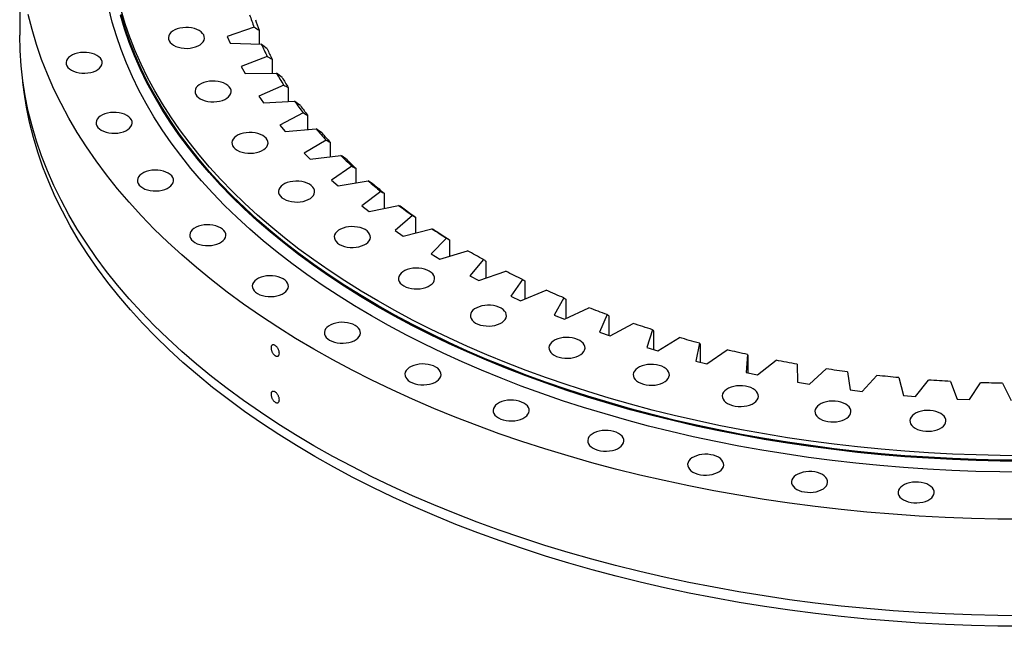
# Model space of a CAD drawing. Header units: millimetres. Extents: x -360 to 6550, y 5580 to 10595.
# Tile 7 of 12: x 3832 to 4541, y 7737 to 8173. Entities that reach past the tile are written whole.
import ezdxf

# ---------------------------------------------------------------- set-up
doc = ezdxf.new("R2010")
doc.units = ezdxf.units.MM
doc.header["$LTSCALE"] = 20

msp = doc.modelspace()

# ---------------------------------------------------------------- linework, layer by layer
at = {"color": 7, "linetype": 'Continuous', "lineweight": 25}
for p, q in [((3832.03, 8231.45), (3832.03, 8162.05)), ((4000.8, 8167.85), (3981.33, 8161.27)), ((4004.42, 8165.81), (4004.42, 8155.73)), ((3981.33, 8161.27), (3983.42, 8156.34)), ((3983.42, 8156.34), (4005.95, 8155.69)), ((4010.23, 8146.86), (3991.56, 8139.56)), ((4013.7, 8144.96), (4013.7, 8134.89)), ((3991.56, 8139.56), (3994.21, 8134.71)), ((3994.21, 8134.71), (4016.76, 8134.92)), ((4022.04, 8126.28), (4004.24, 8118.28)), ((4025.35, 8124.5), (4025.35, 8114.4)), ((4004.24, 8118.28), (4007.44, 8113.54)), ((4007.44, 8113.54), (4029.92, 8114.61)), ((4036.18, 8106.19), (4019.34, 8097.53)), ((4039.31, 8104.54), (4039.31, 8094.33)), ((4019.34, 8097.53), (4023.07, 8092.93)), ((4023.07, 8092.93), (4045.38, 8094.85)), ((4052.59, 8086.69), (4036.78, 8077.4)), ((4055.53, 8085.15), (4055.53, 8074.78)), ((4036.78, 8077.4), (4041.03, 8072.95)), ((4041.03, 8072.95), (4063.07, 8075.72)), ((4071.19, 8067.85), (4056.48, 8057.98)), ((4073.93, 8066.42), (4073.93, 8055.82)), ((4056.48, 8057.98), (4061.23, 8053.71)), ((4061.23, 8053.71), (4082.91, 8057.31)), ((4091.92, 8049.77), (4078.37, 8039.36)), ((4094.44, 8048.44), (4094.44, 8037.54)), ((4078.37, 8039.36), (4083.6, 8035.27)), ((4083.6, 8035.27), (4104.81, 8039.7)), ((4114.66, 8032.51), (4102.34, 8021.61)), ((4116.96, 8031.28), (4116.96, 8019.99)), ((4108.02, 8017.73), (4128.68, 8022.96)), ((4102.34, 8021.61), (4108.02, 8017.73)), ((4139.34, 8016.17), (4128.28, 8004.82)), ((4141.4, 8015.01), (4141.4, 8003.26)), ((4128.28, 8004.82), (4134.4, 8001.16)), ((4134.4, 8001.16), (4154.42, 8007.17)), ((4165.83, 8000.79), (4156.1, 7989.05)), ((4167.64, 7999.72), (4167.64, 7987.39)), ((4156.1, 7989.05), (4162.62, 7985.64)), ((4162.62, 7985.64), (4181.91, 7992.39)), ((4194.02, 7986.47), (4185.66, 7974.37)), ((4195.58, 7985.45), (4195.58, 7972.44)), ((4185.66, 7974.37), (4192.56, 7971.22)), ((4192.56, 7971.22), (4211.03, 7978.69)), ((4223.79, 7973.25), (4216.83, 7960.86)), ((4225.09, 7972.29), (4225.09, 7958.45)), ((4216.83, 7960.86), (4224.08, 7957.98)), ((4224.08, 7957.98), (4241.65, 7966.14)), ((4255.01, 7961.19), (4249.48, 7948.57)), ((4256.04, 7960.28), (4256.04, 7946.31)), ((4257.04, 7945.97), (4273.65, 7954.78)), ((4249.48, 7948.57), (4257.04, 7945.97)), ((4287.54, 7950.35), (4283.47, 7937.55)), ((4288.3, 7949.47), (4288.3, 7936.13)), ((4291.31, 7935.24), (4306.87, 7944.67)), ((4321.24, 7940.78), (4318.65, 7927.85)), ((4321.73, 7939.92), (4321.73, 7927.08)), ((4283.47, 7937.55), (4291.31, 7935.24)), ((4326.74, 7925.84), (4341.18, 7935.85)), ((4355.97, 7932.52), (4354.86, 7919.51)), ((4356.17, 7931.67), (4356.17, 7919.24)), ((4318.65, 7927.85), (4326.74, 7925.84)), ((4363.16, 7917.82), (4376.43, 7928.35)), ((4391.56, 7925.59), (4391.94, 7912.57)), ((4354.86, 7919.51), (4363.16, 7917.82)), ((4400.42, 7911.2), (4412.45, 7922.22)), ((4427.87, 7920.04), (4429.74, 7907.07)), ((4438.36, 7906.02), (4449.1, 7917.47)), ((4391.94, 7912.57), (4400.42, 7911.2)), ((4464.74, 7915.89), (4468.09, 7903.01)), ((4476.8, 7902.3), (4486.21, 7914.13)), ((4501.99, 7913.15), (4506.82, 7900.43)), ((4515.59, 7900.05), (4523.63, 7912.22)), ((4539.49, 7911.84), (4545.75, 7899.33)), ((4429.74, 7907.07), (4438.36, 7906.02)), ((4468.09, 7903.01), (4476.8, 7902.3)), ((4506.82, 7900.43), (4515.59, 7900.05))]:
    msp.add_line(p, q, dxfattribs=at)
at = {"color": 7, "linetype": 'Continuous', "lineweight": 25, "flags": 128}
for points in [[(4555.03, 7847.93), (4537.63, 7848.06), (4520.25, 7848.45), (4502.89, 7849.11), (4485.57, 7850.03), (4468.29, 7851.21), (4451.08, 7852.65), (4433.93, 7854.35), (4416.87, 7856.31), (4399.9, 7858.53), (4383.04, 7861), (4366.3, 7863.72), (4349.68, 7866.7), (4333.21, 7869.93), (4316.89, 7873.41), (4300.73, 7877.13), (4284.75, 7881.09), (4268.95, 7885.3), (4253.35, 7889.74), (4237.95, 7894.41), (4222.78, 7899.32), (4207.83, 7904.46), (4193.11, 7909.81), (4178.65, 7915.39), (4164.44, 7921.19), (4150.5, 7927.2), (4136.84, 7933.42), (4123.47, 7939.84), (4110.39, 7946.46), (4097.61, 7953.28), (4085.15, 7960.28), (4073.02, 7967.48), (4061.21, 7974.85), (4049.74, 7982.4), (4038.61, 7990.12), (4027.84, 7998.01), (4017.43, 8006.06), (4007.39, 8014.26), (3997.73, 8022.61), (3988.45, 8031.1), (3979.55, 8039.73), (3971.05, 8048.49), (3962.95, 8057.38), (3955.26, 8066.39), (3947.98, 8075.51), (3941.11, 8084.73), (3934.66, 8094.06), (3928.64, 8103.48), (3923.05, 8112.99), (3917.89, 8122.58), (3913.17, 8132.25), (3908.89, 8141.98), (3905.05, 8151.78), (3901.65, 8161.63), (3898.71, 8171.53), (3896.21, 8181.46)], [(4555.03, 7859.76), (4537.8, 7859.89), (4520.59, 7860.28), (4503.4, 7860.93), (4486.25, 7861.84), (4469.14, 7863.01), (4452.09, 7864.44), (4435.12, 7866.12), (4418.22, 7868.06), (4401.42, 7870.26), (4384.72, 7872.71), (4368.14, 7875.41), (4351.69, 7878.36), (4335.38, 7881.55), (4319.22, 7884.99), (4303.22, 7888.68), (4287.39, 7892.6), (4271.75, 7896.77), (4256.3, 7901.17), (4241.06, 7905.8), (4226.03, 7910.65), (4211.22, 7915.74), (4196.65, 7921.05), (4182.33, 7926.57), (4168.26, 7932.31), (4154.46, 7938.26), (4140.93, 7944.42), (4127.69, 7950.77), (4114.74, 7957.33), (4102.09, 7964.08), (4089.75, 7971.02), (4077.73, 7978.14), (4066.04, 7985.45), (4054.68, 7992.92), (4043.66, 8000.57), (4033, 8008.38), (4022.69, 8016.35), (4012.75, 8024.47), (4003.18, 8032.73), (3993.99, 8041.15), (3985.18, 8049.69), (3976.76, 8058.37), (3968.74, 8067.17), (3961.13, 8076.09), (3953.91, 8085.12), (3947.11, 8094.25), (3940.73, 8103.49), (3934.77, 8112.82), (3929.23, 8122.24), (3924.12, 8131.73), (3919.45, 8141.31), (3915.21, 8150.94), (3911.41, 8160.64), (3908.04, 8170.4), (3905.13, 8180.2)], [(4555.03, 7814.07), (4536.1, 7814.22), (4517.19, 7814.65), (4498.3, 7815.36), (4479.45, 7816.36), (4460.66, 7817.65), (4441.92, 7819.21), (4423.27, 7821.06), (4404.71, 7823.2), (4386.25, 7825.61), (4367.9, 7828.3), (4349.68, 7831.26), (4331.61, 7834.5), (4313.68, 7838.01), (4295.93, 7841.8), (4278.35, 7845.85), (4260.96, 7850.16), (4243.77, 7854.73), (4226.79, 7859.57), (4210.04, 7864.65), (4193.53, 7869.99), (4177.26, 7875.58), (4161.25, 7881.41), (4145.51, 7887.48), (4130.06, 7893.79), (4114.89, 7900.32), (4100.03, 7907.09), (4085.48, 7914.08), (4071.25, 7921.28), (4057.35, 7928.7), (4043.79, 7936.32), (4030.58, 7944.15), (4017.73, 7952.17), (4005.25, 7960.39), (3993.15, 7968.79), (3981.43, 7977.37), (3970.11, 7986.12), (3959.18, 7995.05), (3948.67, 8004.13), (3938.57, 8013.37), (3928.89, 8022.76), (3919.64, 8032.3), (3910.83, 8041.97), (3902.46, 8051.77), (3894.53, 8061.69), (3887.06, 8071.73), (3880.05, 8081.88), (3873.5, 8092.13), (3867.41, 8102.48), (3861.8, 8112.91), (3856.66, 8123.43), (3852, 8134.02), (3847.83, 8144.68), (3844.13, 8155.39), (3840.93, 8166.16), (3838.21, 8176.97)], [(4555.03, 7855.8), (4537.79, 7855.93), (4520.56, 7856.32), (4503.36, 7856.97), (4486.19, 7857.88), (4469.07, 7859.05), (4452.01, 7860.48), (4435.02, 7862.17), (4418.12, 7864.11), (4401.3, 7866.3), (4384.59, 7868.75), (4368, 7871.46), (4351.54, 7874.41), (4335.21, 7877.61), (4319.04, 7881.05), (4303.03, 7884.74), (4287.19, 7888.67), (4271.53, 7892.83), (4256.07, 7897.23), (4240.82, 7901.87), (4225.78, 7906.73), (4210.96, 7911.82), (4196.38, 7917.13), (4182.05, 7922.66), (4167.97, 7928.4), (4154.16, 7934.36), (4140.62, 7940.52), (4127.36, 7946.88), (4114.4, 7953.44), (4101.74, 7960.2), (4089.4, 7967.14), (4077.37, 7974.27), (4065.67, 7981.58), (4054.3, 7989.06), (4043.28, 7996.71), (4032.6, 8004.53), (4022.29, 8012.5), (4012.34, 8020.63), (4002.76, 8028.9), (3993.56, 8037.32), (3984.75, 8045.87), (3976.33, 8054.56), (3968.3, 8063.36), (3960.67, 8072.29), (3953.46, 8081.33), (3946.65, 8090.47), (3940.26, 8099.71), (3934.3, 8109.05), (3928.76, 8118.47), (3923.64, 8127.98), (3918.96, 8137.56), (3914.72, 8147.2), (3910.92, 8156.91), (3907.55, 8166.67), (3904.63, 8176.48)], [(4555.03, 7856.5), (4537.8, 7856.63), (4520.59, 7857.02), (4503.4, 7857.67), (4486.25, 7858.58), (4469.14, 7859.75), (4452.09, 7861.17), (4435.12, 7862.86), (4418.22, 7864.8), (4401.42, 7866.99), (4384.72, 7869.44), (4368.14, 7872.14), (4351.69, 7875.09), (4335.38, 7878.29), (4319.22, 7881.73), (4303.22, 7885.41), (4287.39, 7889.34), (4271.75, 7893.5), (4256.3, 7897.9), (4241.06, 7902.53), (4226.03, 7907.39), (4211.22, 7912.47), (4196.65, 7917.78), (4182.33, 7923.3), (4168.26, 7929.04), (4154.46, 7934.99), (4140.93, 7941.15), (4127.69, 7947.51), (4114.74, 7954.07), (4102.09, 7960.82), (4089.75, 7967.75), (4077.73, 7974.88), (4066.04, 7982.18), (4054.68, 7989.66), (4043.66, 7997.3), (4033, 8005.11), (4022.69, 8013.08), (4012.75, 8021.2), (4003.18, 8029.47), (3993.99, 8037.88), (3985.18, 8046.43), (3976.76, 8055.1), (3968.74, 8063.9), (3961.13, 8072.82), (3953.91, 8081.85), (3947.11, 8090.99), (3940.73, 8100.22), (3934.77, 8109.55), (3929.23, 8118.97), (3924.12, 8128.47), (3919.45, 8138.04), (3915.21, 8147.68), (3911.41, 8157.38), (3908.04, 8167.13), (3905.13, 8176.93)], [(3942.84, 8154.86), (3944.48, 8154.06), (3946.32, 8153.43), (3948.32, 8152.97), (3950.43, 8152.72), (3952.57, 8152.67), (3954.7, 8152.82), (3956.76, 8153.18), (3958.69, 8153.72), (3960.44, 8154.44), (3961.95, 8155.32), (3963.2, 8156.33), (3964.14, 8157.44), (3964.76, 8158.63), (3965.02, 8159.86), (3964.93, 8161.1), (3964.49, 8162.31), (3963.71, 8163.46), (3962.61, 8164.53), (3961.23, 8165.47), (3959.59, 8166.28), (3957.74, 8166.91), (3955.74, 8167.36), (3953.64, 8167.61), (3951.5, 8167.67), (3949.37, 8167.51), (3947.31, 8167.16), (3945.38, 8166.61), (3943.63, 8165.89), (3942.11, 8165.02), (3940.87, 8164.01), (3939.92, 8162.9), (3939.31, 8161.71), (3939.04, 8160.48), (3939.13, 8159.24), (3939.57, 8158.03), (3940.35, 8156.87), (3941.45, 8155.81), (3942.84, 8154.86)], [(4555.03, 7744.67), (4536.1, 7744.81), (4517.19, 7745.24), (4498.3, 7745.96), (4479.45, 7746.96), (4460.66, 7748.24), (4441.92, 7749.81), (4423.27, 7751.66), (4404.71, 7753.79), (4386.25, 7756.2), (4367.9, 7758.89), (4349.68, 7761.86), (4331.61, 7765.1), (4313.68, 7768.61), (4295.93, 7772.39), (4278.35, 7776.44), (4260.96, 7780.75), (4243.77, 7785.33), (4226.79, 7790.16), (4210.04, 7795.25), (4193.53, 7800.59), (4177.26, 7806.17), (4161.25, 7812), (4145.51, 7818.07), (4130.06, 7824.38), (4114.89, 7830.92), (4100.03, 7837.68), (4085.48, 7844.67), (4071.25, 7851.87), (4057.35, 7859.29), (4043.79, 7866.92), (4030.58, 7874.74), (4017.73, 7882.77), (4005.25, 7890.98), (3993.15, 7899.38), (3981.43, 7907.96), (3970.11, 7916.72), (3959.18, 7925.64), (3948.67, 7934.73), (3938.57, 7943.97), (3928.89, 7953.36), (3919.64, 7962.89), (3910.83, 7972.56), (3902.46, 7982.36), (3894.53, 7992.28), (3887.06, 8002.32), (3880.05, 8012.47), (3873.5, 8022.72), (3867.41, 8033.07), (3861.8, 8043.51), (3856.66, 8054.02), (3852, 8064.61), (3847.83, 8075.27), (3844.13, 8085.99), (3840.93, 8096.76), (3838.21, 8107.57), (3835.99, 8118.42), (3834.26, 8129.3), (3833.02, 8140.2), (3832.27, 8151.12), (3832.03, 8162.05)], [(3869.23, 8137), (3870.87, 8136.2), (3872.72, 8135.56), (3874.72, 8135.11), (3876.82, 8134.86), (3878.96, 8134.81), (3881.09, 8134.96), (3883.15, 8135.31), (3885.08, 8135.86), (3886.83, 8136.58), (3888.35, 8137.45), (3889.59, 8138.46), (3890.54, 8139.58), (3891.15, 8140.76), (3891.42, 8141.99), (3891.33, 8143.23), (3890.89, 8144.44), (3890.11, 8145.6), (3889.01, 8146.66), (3887.62, 8147.61), (3885.98, 8148.41), (3884.14, 8149.05), (3882.14, 8149.5), (3880.03, 8149.75), (3877.89, 8149.8), (3875.76, 8149.65), (3873.7, 8149.29), (3871.77, 8148.75), (3870.02, 8148.03), (3868.51, 8147.15), (3867.26, 8146.14), (3866.32, 8145.03), (3865.7, 8143.84), (3865.44, 8142.61), (3865.53, 8141.38), (3865.97, 8140.16), (3866.75, 8139.01), (3867.85, 8137.94), (3869.23, 8137)], [(4555.03, 7737.08), (4536.13, 7737.22), (4517.24, 7737.65), (4498.38, 7738.37), (4479.56, 7739.36), (4460.79, 7740.65), (4442.08, 7742.21), (4423.45, 7744.06), (4404.91, 7746.19), (4386.48, 7748.6), (4368.16, 7751.28), (4349.97, 7754.24), (4331.92, 7757.48), (4314.02, 7760.99), (4296.28, 7764.76), (4278.73, 7768.81), (4261.36, 7773.11), (4244.2, 7777.68), (4227.25, 7782.51), (4210.52, 7787.59), (4194.03, 7792.92), (4177.78, 7798.5), (4161.8, 7804.32), (4146.08, 7810.39), (4130.65, 7816.68), (4115.5, 7823.21), (4100.66, 7829.97), (4086.12, 7836.94), (4071.91, 7844.14), (4058.03, 7851.54), (4044.5, 7859.16), (4031.31, 7866.97), (4018.48, 7874.99), (4006.01, 7883.19), (3993.93, 7891.58), (3982.23, 7900.15), (3970.92, 7908.89), (3960.01, 7917.8), (3949.51, 7926.88), (3939.42, 7936.1), (3929.76, 7945.48), (3920.52, 7955), (3911.72, 7964.66), (3903.36, 7974.44), (3895.45, 7984.35), (3887.99, 7994.38), (3880.98, 8004.51), (3874.44, 8014.75), (3868.36, 8025.08), (3862.76, 8035.5), (3857.63, 8046.01), (3852.98, 8056.58), (3848.8, 8067.22), (3845.12, 8077.93), (3841.92, 8088.68), (3839.2, 8099.48), (3836.98, 8110.31), (3835.25, 8121.18), (3834.37, 8128.48)], [(3962.04, 8116.39), (3963.68, 8115.58), (3965.53, 8114.95), (3967.53, 8114.5), (3969.63, 8114.24), (3971.77, 8114.19), (3973.9, 8114.35), (3975.96, 8114.7), (3977.89, 8115.25), (3979.64, 8115.97), (3981.15, 8116.84), (3982.4, 8117.85), (3983.35, 8118.96), (3983.96, 8120.15), (3984.22, 8121.38), (3984.13, 8122.62), (3983.69, 8123.83), (3982.91, 8124.99), (3981.81, 8126.05), (3980.43, 8127), (3978.79, 8127.8), (3976.94, 8128.43), (3974.94, 8128.88), (3972.84, 8129.14), (3970.7, 8129.19), (3968.57, 8129.04), (3966.51, 8128.68), (3964.58, 8128.14), (3962.83, 8127.42), (3961.31, 8126.54), (3960.07, 8125.53), (3959.12, 8124.42), (3958.51, 8123.23), (3958.25, 8122), (3958.33, 8120.76), (3958.78, 8119.55), (3959.56, 8118.4), (3960.65, 8117.33), (3962.04, 8116.39)], [(3890.78, 8093.82), (3892.42, 8093.02), (3894.26, 8092.39), (3896.26, 8091.94), (3898.36, 8091.68), (3900.51, 8091.63), (3902.64, 8091.79), (3904.7, 8092.14), (3906.63, 8092.68), (3908.37, 8093.4), (3909.89, 8094.28), (3911.14, 8095.29), (3912.08, 8096.4), (3912.69, 8097.59), (3912.96, 8098.82), (3912.87, 8100.06), (3912.43, 8101.27), (3911.65, 8102.43), (3910.55, 8103.49), (3909.16, 8104.44), (3907.53, 8105.24), (3905.68, 8105.87), (3903.68, 8106.32), (3901.58, 8106.58), (3899.43, 8106.63), (3897.3, 8106.48), (3895.25, 8106.12), (3893.32, 8105.58), (3891.57, 8104.86), (3890.05, 8103.98), (3888.8, 8102.97), (3887.86, 8101.86), (3887.25, 8100.67), (3886.98, 8099.44), (3887.07, 8098.2), (3887.51, 8096.99), (3888.29, 8095.84), (3889.39, 8094.77), (3890.78, 8093.82)], [(3988.58, 8079.39), (3990.22, 8078.59), (3992.07, 8077.96), (3994.07, 8077.51), (3996.17, 8077.25), (3998.31, 8077.2), (4000.44, 8077.35), (4002.5, 8077.71), (4004.43, 8078.25), (4006.18, 8078.97), (4007.7, 8079.85), (4008.94, 8080.86), (4009.89, 8081.97), (4010.5, 8083.16), (4010.77, 8084.39), (4010.68, 8085.63), (4010.24, 8086.84), (4009.46, 8088), (4008.36, 8089.06), (4006.97, 8090.01), (4005.33, 8090.81), (4003.49, 8091.44), (4001.49, 8091.89), (3999.39, 8092.15), (3997.24, 8092.2), (3995.11, 8092.04), (3993.05, 8091.69), (3991.12, 8091.15), (3989.38, 8090.43), (3987.86, 8089.55), (3986.61, 8088.54), (3985.67, 8087.43), (3985.05, 8086.24), (3984.79, 8085.01), (3984.88, 8083.77), (3985.32, 8082.56), (3986.1, 8081.4), (3987.2, 8080.34), (3988.58, 8079.39)], [(3920.56, 8052.32), (3922.2, 8051.52), (3924.04, 8050.88), (3926.04, 8050.43), (3928.15, 8050.18), (3930.29, 8050.13), (3932.42, 8050.28), (3934.48, 8050.63), (3936.41, 8051.18), (3938.16, 8051.9), (3939.67, 8052.77), (3940.92, 8053.78), (3941.86, 8054.9), (3942.48, 8056.08), (3942.74, 8057.31), (3942.65, 8058.55), (3942.21, 8059.76), (3941.43, 8060.92), (3940.33, 8061.98), (3938.95, 8062.93), (3937.31, 8063.73), (3935.46, 8064.37), (3933.46, 8064.82), (3931.36, 8065.07), (3929.22, 8065.12), (3927.09, 8064.97), (3925.03, 8064.61), (3923.1, 8064.07), (3921.35, 8063.35), (3919.83, 8062.47), (3918.59, 8061.47), (3917.64, 8060.35), (3917.03, 8059.16), (3916.77, 8057.93), (3916.85, 8056.7), (3917.29, 8055.48), (3918.07, 8054.33), (3919.17, 8053.26), (3920.56, 8052.32)], [(4022.14, 8044.35), (4023.77, 8043.55), (4025.62, 8042.91), (4027.62, 8042.46), (4029.72, 8042.21), (4031.86, 8042.16), (4034, 8042.31), (4036.05, 8042.66), (4037.98, 8043.21), (4039.73, 8043.93), (4041.25, 8044.81), (4042.5, 8045.81), (4043.44, 8046.93), (4044.05, 8048.12), (4044.32, 8049.35), (4044.23, 8050.58), (4043.79, 8051.8), (4043.01, 8052.95), (4041.91, 8054.02), (4040.52, 8054.96), (4038.88, 8055.76), (4037.04, 8056.4), (4035.04, 8056.85), (4032.94, 8057.1), (4030.79, 8057.15), (4028.66, 8057), (4026.6, 8056.65), (4024.67, 8056.1), (4022.93, 8055.38), (4021.41, 8054.51), (4020.16, 8053.5), (4019.22, 8052.38), (4018.6, 8051.2), (4018.34, 8049.97), (4018.43, 8048.73), (4018.87, 8047.51), (4019.65, 8046.36), (4020.75, 8045.29), (4022.14, 8044.35)], [(3958.21, 8012.99), (3959.85, 8012.19), (3961.69, 8011.56), (3963.69, 8011.11), (3965.79, 8010.85), (3967.94, 8010.8), (3970.07, 8010.96), (3972.13, 8011.31), (3974.05, 8011.85), (3975.8, 8012.57), (3977.32, 8013.45), (3978.57, 8014.46), (3979.51, 8015.57), (3980.12, 8016.76), (3980.39, 8017.99), (3980.3, 8019.23), (3979.86, 8020.44), (3979.08, 8021.6), (3977.98, 8022.66), (3976.59, 8023.61), (3974.95, 8024.41), (3973.11, 8025.04), (3971.11, 8025.49), (3969.01, 8025.75), (3966.86, 8025.8), (3964.73, 8025.65), (3962.67, 8025.29), (3960.75, 8024.75), (3959, 8024.03), (3957.48, 8023.15), (3956.23, 8022.14), (3955.29, 8021.03), (3954.68, 8019.84), (3954.41, 8018.61), (3954.5, 8017.37), (3954.94, 8016.16), (3955.72, 8015.01), (3956.82, 8013.94), (3958.21, 8012.99)], [(4062.27, 8011.69), (4063.91, 8010.89), (4065.75, 8010.26), (4067.75, 8009.81), (4069.86, 8009.55), (4072, 8009.5), (4074.13, 8009.66), (4076.19, 8010.01), (4078.12, 8010.55), (4079.87, 8011.27), (4081.38, 8012.15), (4082.63, 8013.16), (4083.57, 8014.27), (4084.19, 8015.46), (4084.45, 8016.69), (4084.36, 8017.93), (4083.92, 8019.14), (4083.14, 8020.3), (4082.04, 8021.36), (4080.66, 8022.31), (4079.02, 8023.11), (4077.17, 8023.74), (4075.17, 8024.19), (4073.07, 8024.45), (4070.93, 8024.5), (4068.8, 8024.35), (4066.74, 8023.99), (4064.81, 8023.45), (4063.06, 8022.73), (4061.54, 8021.85), (4060.3, 8020.84), (4059.35, 8019.73), (4058.74, 8018.54), (4058.47, 8017.31), (4058.56, 8016.07), (4059, 8014.86), (4059.78, 8013.7), (4060.88, 8012.64), (4062.27, 8011.69)], [(4165.83, 8000.79), (4164.39, 8001.58), (4162.95, 8002.37), (4161.51, 8003.16), (4160.09, 8003.96), (4158.66, 8004.76), (4157.24, 8005.56), (4155.83, 8006.36), (4154.42, 8007.17)], [(4108.49, 7981.84), (4110.13, 7981.04), (4111.97, 7980.4), (4113.97, 7979.95), (4116.07, 7979.7), (4118.22, 7979.65), (4120.35, 7979.8), (4122.41, 7980.15), (4124.34, 7980.7), (4126.08, 7981.42), (4127.6, 7982.29), (4128.85, 7983.3), (4129.79, 7984.42), (4130.4, 7985.6), (4130.67, 7986.83), (4130.58, 7988.07), (4130.14, 7989.29), (4129.36, 7990.44), (4128.26, 7991.51), (4126.87, 7992.45), (4125.23, 7993.25), (4123.39, 7993.89), (4121.39, 7994.34), (4119.29, 7994.59), (4117.14, 7994.64), (4115.01, 7994.49), (4112.96, 7994.14), (4111.03, 7993.59), (4109.28, 7992.87), (4107.76, 7992), (4106.51, 7990.99), (4105.57, 7989.87), (4104.96, 7988.68), (4104.69, 7987.45), (4104.78, 7986.22), (4105.22, 7985), (4106, 7983.85), (4107.1, 7982.78), (4108.49, 7981.84)], [(4003.24, 7976.35), (4004.88, 7975.55), (4006.73, 7974.92), (4008.73, 7974.47), (4010.83, 7974.21), (4012.97, 7974.16), (4015.1, 7974.32), (4017.16, 7974.67), (4019.09, 7975.21), (4020.84, 7975.93), (4022.36, 7976.81), (4023.6, 7977.82), (4024.55, 7978.93), (4025.16, 7980.12), (4025.42, 7981.35), (4025.34, 7982.59), (4024.89, 7983.8), (4024.11, 7984.96), (4023.02, 7986.02), (4021.63, 7986.97), (4019.99, 7987.77), (4018.14, 7988.4), (4016.14, 7988.85), (4014.04, 7989.11), (4011.9, 7989.16), (4009.77, 7989.01), (4007.71, 7988.65), (4005.78, 7988.11), (4004.03, 7987.39), (4002.52, 7986.51), (4001.27, 7985.5), (4000.32, 7984.39), (3999.71, 7983.2), (3999.45, 7981.97), (3999.54, 7980.73), (3999.98, 7979.52), (4000.76, 7978.36), (4001.86, 7977.3), (4003.24, 7976.35)], [(4194.02, 7986.47), (4192.49, 7987.2), (4190.97, 7987.93), (4189.44, 7988.67), (4187.93, 7989.4), (4186.42, 7990.15), (4184.91, 7990.89), (4183.41, 7991.64), (4181.91, 7992.39)], [(4223.79, 7973.25), (4222.18, 7973.92), (4220.58, 7974.59), (4218.97, 7975.27), (4217.38, 7975.95), (4215.78, 7976.63), (4214.19, 7977.31), (4212.61, 7978), (4211.03, 7978.69)], [(4160.21, 7955.16), (4161.84, 7954.36), (4163.69, 7953.72), (4165.69, 7953.27), (4167.79, 7953.02), (4169.94, 7952.97), (4172.07, 7953.12), (4174.12, 7953.47), (4176.05, 7954.02), (4177.8, 7954.74), (4179.32, 7955.61), (4180.57, 7956.62), (4181.51, 7957.74), (4182.12, 7958.92), (4182.39, 7960.15), (4182.3, 7961.39), (4181.86, 7962.61), (4181.08, 7963.76), (4179.98, 7964.82), (4178.59, 7965.77), (4176.95, 7966.57), (4175.11, 7967.21), (4173.11, 7967.66), (4171.01, 7967.91), (4168.86, 7967.96), (4166.73, 7967.81), (4164.67, 7967.46), (4162.74, 7966.91), (4161, 7966.19), (4159.48, 7965.31), (4158.23, 7964.31), (4157.29, 7963.19), (4156.67, 7962), (4156.41, 7960.77), (4156.5, 7959.54), (4156.94, 7958.32), (4157.72, 7957.17), (4158.82, 7956.1), (4160.21, 7955.16)], [(4255.01, 7961.19), (4253.33, 7961.8), (4251.65, 7962.41), (4249.97, 7963.02), (4248.3, 7963.64), (4246.63, 7964.26), (4244.97, 7964.88), (4243.31, 7965.51), (4241.65, 7966.14)], [(4055.1, 7942.85), (4056.74, 7942.05), (4058.58, 7941.42), (4060.58, 7940.97), (4062.69, 7940.71), (4064.83, 7940.66), (4066.96, 7940.81), (4069.02, 7941.17), (4070.95, 7941.71), (4072.7, 7942.43), (4074.21, 7943.31), (4075.46, 7944.32), (4076.41, 7945.43), (4077.02, 7946.62), (4077.28, 7947.85), (4077.19, 7949.09), (4076.75, 7950.3), (4075.97, 7951.46), (4074.87, 7952.52), (4073.49, 7953.47), (4071.85, 7954.27), (4070, 7954.9), (4068, 7955.35), (4065.9, 7955.61), (4063.76, 7955.66), (4061.63, 7955.51), (4059.57, 7955.15), (4057.64, 7954.61), (4055.89, 7953.89), (4054.37, 7953.01), (4053.13, 7952), (4052.18, 7950.89), (4051.57, 7949.7), (4051.31, 7948.47), (4051.39, 7947.23), (4051.83, 7946.02), (4052.62, 7944.86), (4053.71, 7943.8), (4055.1, 7942.85)], [(4287.54, 7950.35), (4285.79, 7950.9), (4284.05, 7951.44), (4282.31, 7951.99), (4280.57, 7952.54), (4278.83, 7953.1), (4277.1, 7953.65), (4275.37, 7954.22), (4273.65, 7954.78)], [(4216.77, 7931.99), (4218.41, 7931.19), (4220.26, 7930.55), (4222.26, 7930.1), (4224.36, 7929.85), (4226.5, 7929.8), (4228.63, 7929.95), (4230.69, 7930.3), (4232.62, 7930.85), (4234.37, 7931.57), (4235.88, 7932.44), (4237.13, 7933.45), (4238.08, 7934.57), (4238.69, 7935.75), (4238.95, 7936.98), (4238.86, 7938.22), (4238.42, 7939.44), (4237.64, 7940.59), (4236.54, 7941.65), (4235.16, 7942.6), (4233.52, 7943.4), (4231.67, 7944.04), (4229.67, 7944.49), (4227.57, 7944.74), (4225.43, 7944.79), (4223.3, 7944.64), (4221.24, 7944.29), (4219.31, 7943.74), (4217.56, 7943.02), (4216.04, 7942.14), (4214.8, 7941.14), (4213.85, 7940.02), (4213.24, 7938.83), (4212.98, 7937.6), (4213.06, 7936.37), (4213.51, 7935.15), (4214.29, 7934), (4215.38, 7932.93), (4216.77, 7931.99)], [(4321.24, 7940.78), (4319.44, 7941.25), (4317.63, 7941.73), (4315.83, 7942.21), (4314.03, 7942.7), (4312.24, 7943.18), (4310.45, 7943.68), (4308.66, 7944.17), (4306.87, 7944.67)], [(4355.97, 7932.52), (4354.11, 7932.92), (4352.26, 7933.33), (4350.4, 7933.74), (4348.55, 7934.15), (4346.71, 7934.57), (4344.86, 7934.99), (4343.02, 7935.42), (4341.18, 7935.85)], [(4113.13, 7912.92), (4114.77, 7912.11), (4116.61, 7911.48), (4118.62, 7911.03), (4120.72, 7910.78), (4122.86, 7910.72), (4124.99, 7910.88), (4127.05, 7911.23), (4128.98, 7911.78), (4130.73, 7912.5), (4132.24, 7913.37), (4133.49, 7914.38), (4134.44, 7915.49), (4135.05, 7916.68), (4135.31, 7917.91), (4135.22, 7919.15), (4134.78, 7920.36), (4134, 7921.52), (4132.9, 7922.58), (4131.52, 7923.53), (4129.88, 7924.33), (4128.03, 7924.96), (4126.03, 7925.42), (4123.93, 7925.67), (4121.79, 7925.72), (4119.66, 7925.57), (4117.6, 7925.21), (4115.67, 7924.67), (4113.92, 7923.95), (4112.4, 7923.07), (4111.16, 7922.06), (4110.21, 7920.95), (4109.6, 7919.76), (4109.34, 7918.53), (4109.42, 7917.29), (4109.86, 7916.08), (4110.65, 7914.93), (4111.74, 7913.86), (4113.13, 7912.92)], [(4277.48, 7912.62), (4279.12, 7911.82), (4280.96, 7911.18), (4282.96, 7910.73), (4285.06, 7910.48), (4287.21, 7910.43), (4289.34, 7910.58), (4291.39, 7910.93), (4293.32, 7911.48), (4295.07, 7912.2), (4296.59, 7913.08), (4297.84, 7914.08), (4298.78, 7915.2), (4299.39, 7916.39), (4299.66, 7917.62), (4299.57, 7918.85), (4299.13, 7920.07), (4298.35, 7921.22), (4297.25, 7922.29), (4295.86, 7923.23), (4294.22, 7924.03), (4292.38, 7924.67), (4290.38, 7925.12), (4288.28, 7925.37), (4286.13, 7925.42), (4284, 7925.27), (4281.94, 7924.92), (4280.01, 7924.37), (4278.27, 7923.65), (4276.75, 7922.78), (4275.5, 7921.77), (4274.56, 7920.65), (4273.95, 7919.47), (4273.68, 7918.24), (4273.77, 7917), (4274.21, 7915.78), (4274.99, 7914.63), (4276.09, 7913.57), (4277.48, 7912.62)], [(4391.56, 7925.59), (4389.66, 7925.92), (4387.77, 7926.26), (4385.87, 7926.6), (4383.98, 7926.94), (4382.09, 7927.29), (4380.2, 7927.64), (4378.31, 7927.99), (4376.43, 7928.35)], [(4427.87, 7920.04), (4425.94, 7920.3), (4424.01, 7920.56), (4422.08, 7920.83), (4420.15, 7921.1), (4418.22, 7921.37), (4416.3, 7921.65), (4414.37, 7921.93), (4412.45, 7922.22)], [(4464.74, 7915.89), (4462.78, 7916.07), (4460.82, 7916.26), (4458.86, 7916.45), (4456.91, 7916.65), (4454.95, 7916.85), (4453, 7917.05), (4451.05, 7917.26), (4449.1, 7917.47)], [(4341.56, 7897.3), (4343.19, 7896.5), (4345.04, 7895.86), (4347.04, 7895.41), (4349.14, 7895.16), (4351.29, 7895.1), (4353.42, 7895.26), (4355.47, 7895.61), (4357.4, 7896.16), (4359.15, 7896.88), (4360.67, 7897.75), (4361.92, 7898.76), (4362.86, 7899.88), (4363.47, 7901.06), (4363.74, 7902.29), (4363.65, 7903.53), (4363.21, 7904.74), (4362.43, 7905.9), (4361.33, 7906.96), (4359.94, 7907.91), (4358.3, 7908.71), (4356.46, 7909.35), (4354.46, 7909.8), (4352.36, 7910.05), (4350.21, 7910.1), (4348.08, 7909.95), (4346.02, 7909.59), (4344.09, 7909.05), (4342.35, 7908.33), (4340.83, 7907.45), (4339.58, 7906.44), (4338.64, 7905.33), (4338.03, 7904.14), (4337.76, 7902.91), (4337.85, 7901.67), (4338.29, 7900.46), (4339.07, 7899.31), (4340.17, 7898.24), (4341.56, 7897.3)], [(4501.99, 7913.15), (4500.02, 7913.26), (4498.04, 7913.37), (4496.07, 7913.49), (4494.1, 7913.61), (4492.13, 7913.74), (4490.15, 7913.87), (4488.18, 7914), (4486.21, 7914.13)], [(4539.49, 7911.84), (4537.5, 7911.88), (4535.52, 7911.91), (4533.54, 7911.95), (4531.55, 7912), (4529.57, 7912.05), (4527.59, 7912.1), (4525.61, 7912.16), (4523.63, 7912.22)], [(4176.6, 7886.92), (4178.24, 7886.12), (4180.09, 7885.48), (4182.09, 7885.03), (4184.19, 7884.78), (4186.33, 7884.73), (4188.46, 7884.88), (4190.52, 7885.23), (4192.45, 7885.78), (4194.2, 7886.5), (4195.72, 7887.37), (4196.96, 7888.38), (4197.91, 7889.5), (4198.52, 7890.68), (4198.79, 7891.91), (4198.7, 7893.15), (4198.26, 7894.37), (4197.48, 7895.52), (4196.38, 7896.58), (4194.99, 7897.53), (4193.35, 7898.33), (4191.51, 7898.97), (4189.51, 7899.42), (4187.4, 7899.67), (4185.26, 7899.72), (4183.13, 7899.57), (4181.07, 7899.22), (4179.14, 7898.67), (4177.39, 7897.95), (4175.88, 7897.07), (4174.63, 7896.07), (4173.69, 7894.95), (4173.07, 7893.76), (4172.81, 7892.53), (4172.9, 7891.3), (4173.34, 7890.08), (4174.12, 7888.93), (4175.22, 7887.86), (4176.6, 7886.92)], [(4408.2, 7886.21), (4409.84, 7885.41), (4411.69, 7884.78), (4413.69, 7884.33), (4415.79, 7884.07), (4417.93, 7884.02), (4420.07, 7884.17), (4422.12, 7884.53), (4424.05, 7885.07), (4425.8, 7885.79), (4427.32, 7886.67), (4428.56, 7887.68), (4429.51, 7888.79), (4430.12, 7889.98), (4430.39, 7891.21), (4430.3, 7892.45), (4429.86, 7893.66), (4429.08, 7894.81), (4427.98, 7895.88), (4426.59, 7896.83), (4424.95, 7897.63), (4423.11, 7898.26), (4421.11, 7898.71), (4419.01, 7898.97), (4416.86, 7899.02), (4414.73, 7898.86), (4412.67, 7898.51), (4410.74, 7897.97), (4409, 7897.25), (4407.48, 7896.37), (4406.23, 7895.36), (4405.29, 7894.25), (4404.67, 7893.06), (4404.41, 7891.83), (4404.5, 7890.59), (4404.94, 7889.38), (4405.72, 7888.22), (4406.82, 7887.16), (4408.2, 7886.21)], [(4476.58, 7879.5), (4478.22, 7878.7), (4480.07, 7878.07), (4482.07, 7877.62), (4484.17, 7877.36), (4486.31, 7877.31), (4488.44, 7877.47), (4490.5, 7877.82), (4492.43, 7878.36), (4494.18, 7879.08), (4495.7, 7879.96), (4496.94, 7880.97), (4497.89, 7882.08), (4498.5, 7883.27), (4498.77, 7884.5), (4498.68, 7885.74), (4498.24, 7886.95), (4497.46, 7888.11), (4496.36, 7889.17), (4494.97, 7890.12), (4493.33, 7890.92), (4491.49, 7891.55), (4489.49, 7892), (4487.38, 7892.26), (4485.24, 7892.31), (4483.11, 7892.16), (4481.05, 7891.8), (4479.12, 7891.26), (4477.37, 7890.54), (4475.86, 7889.66), (4474.61, 7888.65), (4473.67, 7887.54), (4473.05, 7886.35), (4472.79, 7885.12), (4472.88, 7883.88), (4473.32, 7882.67), (4474.1, 7881.52), (4475.2, 7880.45), (4476.58, 7879.5)], [(4244.72, 7865.18), (4246.36, 7864.38), (4248.2, 7863.75), (4250.2, 7863.3), (4252.3, 7863.04), (4254.45, 7862.99), (4256.58, 7863.15), (4258.64, 7863.5), (4260.57, 7864.04), (4262.31, 7864.76), (4263.83, 7865.64), (4265.08, 7866.65), (4266.02, 7867.76), (4266.63, 7868.95), (4266.9, 7870.18), (4266.81, 7871.42), (4266.37, 7872.63), (4265.59, 7873.79), (4264.49, 7874.85), (4263.1, 7875.8), (4261.47, 7876.6), (4259.62, 7877.23), (4257.62, 7877.68), (4255.52, 7877.94), (4253.37, 7877.99), (4251.24, 7877.84), (4249.19, 7877.48), (4247.26, 7876.94), (4245.51, 7876.22), (4243.99, 7875.34), (4242.74, 7874.33), (4241.8, 7873.22), (4241.19, 7872.03), (4240.92, 7870.8), (4241.01, 7869.56), (4241.45, 7868.35), (4242.23, 7867.2), (4243.33, 7866.13), (4244.72, 7865.18)], [(4316.62, 7847.99), (4318.26, 7847.19), (4320.1, 7846.56), (4322.1, 7846.11), (4324.2, 7845.85), (4326.35, 7845.8), (4328.48, 7845.95), (4330.54, 7846.31), (4332.47, 7846.85), (4334.21, 7847.57), (4335.73, 7848.45), (4336.98, 7849.46), (4337.92, 7850.57), (4338.54, 7851.76), (4338.8, 7852.99), (4338.71, 7854.23), (4338.27, 7855.44), (4337.49, 7856.59), (4336.39, 7857.66), (4335.01, 7858.61), (4333.37, 7859.41), (4331.52, 7860.04), (4329.52, 7860.49), (4327.42, 7860.75), (4325.28, 7860.8), (4323.14, 7860.64), (4321.09, 7860.29), (4319.16, 7859.75), (4317.41, 7859.03), (4315.89, 7858.15), (4314.65, 7857.14), (4313.7, 7856.03), (4313.09, 7854.84), (4312.82, 7853.61), (4312.91, 7852.37), (4313.35, 7851.16), (4314.13, 7850), (4315.23, 7848.94), (4316.62, 7847.99)], [(4391.4, 7835.55), (4393.04, 7834.75), (4394.89, 7834.12), (4396.89, 7833.67), (4398.99, 7833.41), (4401.13, 7833.36), (4403.26, 7833.52), (4405.32, 7833.87), (4407.25, 7834.41), (4409, 7835.13), (4410.52, 7836.01), (4411.76, 7837.02), (4412.71, 7838.13), (4413.32, 7839.32), (4413.59, 7840.55), (4413.5, 7841.79), (4413.06, 7843), (4412.28, 7844.16), (4411.18, 7845.22), (4409.79, 7846.17), (4408.15, 7846.97), (4406.31, 7847.6), (4404.31, 7848.05), (4402.2, 7848.31), (4400.06, 7848.36), (4397.93, 7848.21), (4395.87, 7847.85), (4393.94, 7847.31), (4392.2, 7846.59), (4390.68, 7845.71), (4389.43, 7844.7), (4388.49, 7843.59), (4387.87, 7842.4), (4387.61, 7841.17), (4387.7, 7839.93), (4388.14, 7838.72), (4388.92, 7837.56), (4390.02, 7836.5), (4391.4, 7835.55)], [(4468.13, 7828.03), (4469.77, 7827.23), (4471.61, 7826.59), (4473.61, 7826.14), (4475.72, 7825.89), (4477.86, 7825.84), (4479.99, 7825.99), (4482.05, 7826.34), (4483.98, 7826.89), (4485.72, 7827.61), (4487.24, 7828.48), (4488.49, 7829.49), (4489.43, 7830.61), (4490.05, 7831.79), (4490.31, 7833.02), (4490.22, 7834.26), (4489.78, 7835.48), (4489, 7836.63), (4487.9, 7837.7), (4486.52, 7838.64), (4484.88, 7839.44), (4483.03, 7840.08), (4481.03, 7840.53), (4478.93, 7840.78), (4476.79, 7840.83), (4474.66, 7840.68), (4472.6, 7840.33), (4470.67, 7839.78), (4468.92, 7839.06), (4467.4, 7838.19), (4466.16, 7837.18), (4465.21, 7836.06), (4464.6, 7834.88), (4464.33, 7833.65), (4464.42, 7832.41), (4464.86, 7831.19), (4465.64, 7830.04), (4466.74, 7828.97), (4468.13, 7828.03)]]:
    msp.add_lwpolyline(points, dxfattribs=at)
at = {"color": 7, "linetype": 'Continuous', "lineweight": 25}
for centre, radius, start, end in [((4200.01, 8245.28), 213.73, 198.68259, 201.24069), ((4202.5, 8241.98), 212.22, 198.88983, 201.03345), ((4216.82, 8252.45), 232.01, 204.64756, 207.06942), ((4219.2, 8249.09), 230.38, 204.84376, 206.87323), ((4237.37, 8263.73), 255.46, 210.27815, 212.54943), ((4239.61, 8260.29), 253.66, 210.46215, 212.36543), ((4261.05, 8279.77), 284.07, 215.54746, 217.66358), ((4263.12, 8276.22), 282.07, 215.7189, 217.49215), ((4287.16, 8300.99), 317.73, 220.4503, 222.41421), ((4289.04, 8297.29), 315.49, 220.60941, 222.2551), ((4314.96, 8327.59), 356.21, 224.99761, 226.81738), ((4316.64, 8323.71), 353.7, 225.14504, 226.66995), ((4343.67, 8359.53), 399.16, 229.21097, 230.89773), ((4345.15, 8355.42), 396.35, 229.34763, 230.76108), ((4372.52, 8396.49), 446.06, 233.118, 234.68436), ((4373.8, 8392.12), 442.92, 233.2449, 234.55746), ((4400.77, 8437.94), 496.23, 236.74893, 238.20785), ((4401.85, 8433.29), 492.74, 236.86713, 238.08965)]:
    msp.add_arc(centre, radius, start, end, dxfattribs=at)
for points in [[(4000.8, 8167.85), (4002.01, 8167.17), (4003.21, 8166.49), (4004.42, 8165.81)], [(4010.14, 8152.3), (4008.75, 8153.43), (4007.35, 8154.56), (4005.95, 8155.69)], [(4010.23, 8146.86), (4011.39, 8146.23), (4012.54, 8145.59), (4013.7, 8144.96)], [(4020.96, 8131.69), (4019.56, 8132.77), (4018.16, 8133.85), (4016.76, 8134.92)], [(4022.04, 8126.28), (4023.14, 8125.69), (4024.25, 8125.1), (4025.35, 8124.5)], [(4034.11, 8111.55), (4032.71, 8112.57), (4031.32, 8113.59), (4029.92, 8114.61)], [(4036.18, 8106.19), (4037.22, 8105.64), (4038.27, 8105.09), (4039.31, 8104.54)], [(4049.54, 8091.94), (4048.15, 8092.91), (4046.77, 8093.88), (4045.38, 8094.85)], [(4052.59, 8086.69), (4053.57, 8086.18), (4054.55, 8085.66), (4055.53, 8085.15)], [(4067.17, 8072.97), (4065.8, 8073.89), (4064.44, 8074.81), (4063.07, 8075.72)], [(4071.19, 8067.85), (4072.11, 8067.38), (4073.02, 8066.9), (4073.93, 8066.42)], [(4086.94, 8054.72), (4085.6, 8055.58), (4084.25, 8056.45), (4082.91, 8057.31)], [(4091.92, 8049.77), (4092.76, 8049.33), (4093.6, 8048.88), (4094.44, 8048.44)], [(4108.76, 8037.26), (4107.44, 8038.07), (4106.13, 8038.88), (4104.81, 8039.7)], [(4114.66, 8032.51), (4115.43, 8032.1), (4116.19, 8031.69), (4116.96, 8031.28)], [(4132.53, 8020.67), (4131.25, 8021.43), (4129.97, 8022.19), (4128.68, 8022.96)], [(4139.34, 8016.17), (4140.02, 8015.78), (4140.71, 8015.4), (4141.4, 8015.01)], [(4165.83, 8000.79), (4166.43, 8000.43), (4167.04, 8000.08), (4167.64, 7999.72)], [(4194.02, 7986.47), (4194.54, 7986.13), (4195.06, 7985.79), (4195.58, 7985.45)], [(4223.79, 7973.25), (4224.22, 7972.93), (4224.66, 7972.61), (4225.09, 7972.29)], [(4255.01, 7961.19), (4255.35, 7960.89), (4255.7, 7960.58), (4256.04, 7960.28)], [(4287.54, 7950.35), (4287.8, 7950.06), (4288.05, 7949.77), (4288.3, 7949.47)], [(4321.24, 7940.78), (4321.41, 7940.5), (4321.57, 7940.21), (4321.73, 7939.92)], [(4355.97, 7932.52), (4356.04, 7932.23), (4356.11, 7931.95), (4356.17, 7931.67)]]:
    msp.add_open_spline(points, degree=3, dxfattribs=at)
for points in [[(4018.93, 7933.44), (4018.93, 7933.2), (4018.91, 7932.97), (4018.83, 7932.55), (4018.78, 7932.36), (4018.62, 7932.01), (4018.53, 7931.86), (4018.31, 7931.6), (4018.19, 7931.49), (4017.91, 7931.33), (4017.76, 7931.27), (4017.43, 7931.22), (4017.25, 7931.21), (4016.89, 7931.26), (4016.7, 7931.32), (4016.31, 7931.47), (4016.12, 7931.57), (4015.73, 7931.83), (4015.53, 7931.98), (4015.14, 7932.32), (4014.96, 7932.51), (4014.6, 7932.93), (4014.42, 7933.16), (4014.1, 7933.63), (4013.95, 7933.88), (4013.67, 7934.41), (4013.54, 7934.68), (4013.33, 7935.21), (4013.23, 7935.49), (4013.09, 7936.03), (4013.03, 7936.3), (4012.95, 7936.82), (4012.93, 7937.08), (4012.93, 7937.56), (4012.95, 7937.78), (4013.03, 7938.21), (4013.08, 7938.4), (4013.23, 7938.75), (4013.33, 7938.9), (4013.54, 7939.16), (4013.67, 7939.26), (4013.94, 7939.42), (4014.09, 7939.48), (4014.42, 7939.54), (4014.59, 7939.54), (4014.95, 7939.49), (4015.14, 7939.43), (4015.53, 7939.28), (4015.72, 7939.18), (4016.12, 7938.92), (4016.31, 7938.77), (4016.7, 7938.43), (4016.89, 7938.24), (4017.25, 7937.82), (4017.42, 7937.6), (4017.75, 7937.12), (4017.91, 7936.87), (4018.18, 7936.35), (4018.31, 7936.09), (4018.53, 7935.54), (4018.62, 7935.27), (4018.77, 7934.73), (4018.83, 7934.46), (4018.91, 7933.94), (4018.93, 7933.69), (4018.93, 7933.44)], [(4018.93, 7899.96), (4018.93, 7899.72), (4018.91, 7899.5), (4018.83, 7899.08), (4018.78, 7898.88), (4018.62, 7898.53), (4018.53, 7898.38), (4018.31, 7898.12), (4018.19, 7898.01), (4017.91, 7897.85), (4017.76, 7897.8), (4017.43, 7897.74), (4017.25, 7897.74), (4016.89, 7897.79), (4016.7, 7897.84), (4016.31, 7897.99), (4016.12, 7898.09), (4015.73, 7898.35), (4015.53, 7898.5), (4015.14, 7898.84), (4014.96, 7899.03), (4014.6, 7899.45), (4014.42, 7899.68), (4014.1, 7900.16), (4013.95, 7900.41), (4013.67, 7900.93), (4013.54, 7901.2), (4013.33, 7901.74), (4013.23, 7902.01), (4013.09, 7902.55), (4013.03, 7902.82), (4012.95, 7903.34), (4012.93, 7903.6), (4012.93, 7904.08), (4012.95, 7904.3), (4013.03, 7904.73), (4013.08, 7904.92), (4013.23, 7905.27), (4013.33, 7905.42), (4013.54, 7905.68), (4013.67, 7905.79), (4013.94, 7905.95), (4014.09, 7906), (4014.42, 7906.06), (4014.59, 7906.06), (4014.95, 7906.01), (4015.14, 7905.96), (4015.53, 7905.8), (4015.72, 7905.7), (4016.12, 7905.45), (4016.31, 7905.3), (4016.7, 7904.96), (4016.89, 7904.76), (4017.25, 7904.34), (4017.42, 7904.12), (4017.75, 7903.64), (4017.91, 7903.39), (4018.18, 7902.87), (4018.31, 7902.61), (4018.53, 7902.07), (4018.62, 7901.79), (4018.77, 7901.25), (4018.83, 7900.99), (4018.91, 7900.46), (4018.93, 7900.21), (4018.93, 7899.96)]]:
    msp.add_open_spline(points, degree=3, knots=[0, 0, 0, 0, 0.03125, 0.03125, 0.0625, 0.0625, 0.09375, 0.09375, 0.125, 0.125, 0.15625, 0.15625, 0.1875, 0.1875, 0.21875, 0.21875, 0.25, 0.25, 0.28125, 0.28125, 0.3125, 0.3125, 0.34375, 0.34375, 0.375, 0.375, 0.40625, 0.40625, 0.4375, 0.4375, 0.46875, 0.46875, 0.5, 0.5, 0.53125, 0.53125, 0.5625, 0.5625, 0.59375, 0.59375, 0.625, 0.625, 0.65625, 0.65625, 0.6875, 0.6875, 0.71875, 0.71875, 0.75, 0.75, 0.78125, 0.78125, 0.8125, 0.8125, 0.84375, 0.84375, 0.875, 0.875, 0.90625, 0.90625, 0.9375, 0.9375, 0.96875, 0.96875, 1, 1, 1, 1], dxfattribs=at)

doc.saveas('drawing.dxf')
